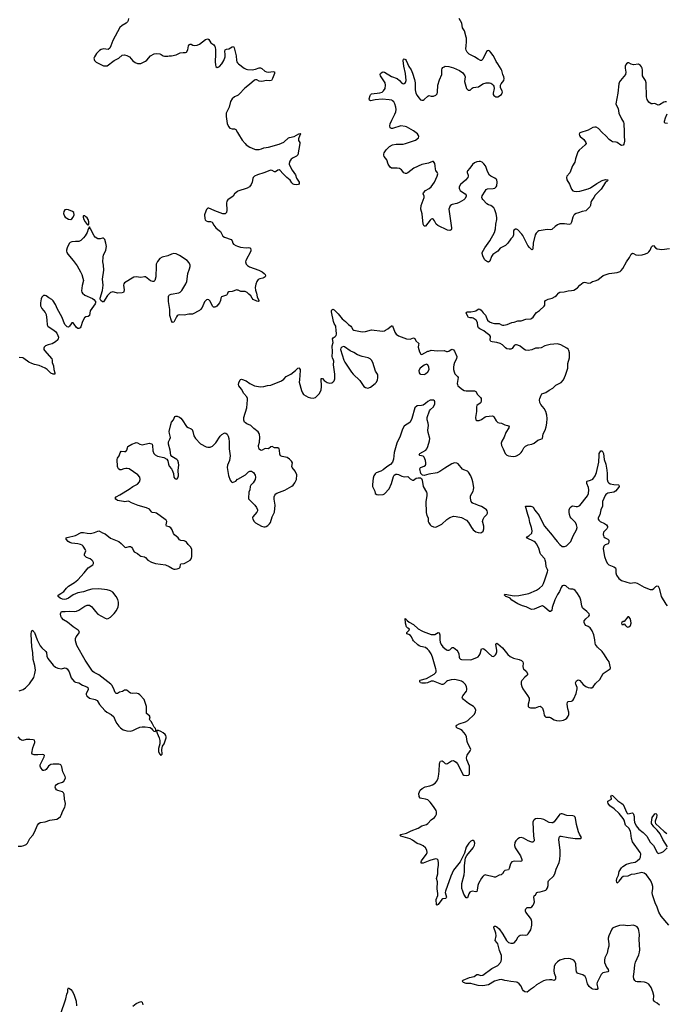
# Model space of a CAD drawing. Header units: inches. Extents: x 1682510 to 1839368, y 640758 to 791543.
# Tile 176 of 186: x 1786277 to 1797328, y 753617 to 770447. Entities that reach past the tile are written whole.
import ezdxf

# ---------------------------------------------------------------- set-up
doc = ezdxf.new("R2010")
doc.units = ezdxf.units.IN
doc.header["$MEASUREMENT"] = 0
for name, color, linetype in [('B7785', 7, 'Continuous'), ('B7786', 7, 'Continuous'), ('B7787', 7, 'Continuous'), ('B7795', 7, 'Continuous'), ('B7796', 7, 'Continuous'), ('B7797', 7, 'Continuous')]:
    doc.layers.add(name, color=color, linetype=linetype)

msp = doc.modelspace()

# ---------------------------------------------------------------- linework, layer by layer
at = {"layer": 'B7785', "color": 6}
for points, elevation in [([(1786267, 758973), (1786339, 759001), (1786374, 759026), (1786443, 759097), (1786517, 759203), (1786538, 759270), (1786545, 759330), (1786536, 759410), (1786510, 759510), (1786504, 759630), (1786487, 759730), (1786474, 759946), (1786479, 759990), (1786484, 760000)], 800), ([(1786506, 760000), (1786510, 759998), (1786533, 759970), (1786577, 759850), (1786626, 759746), (1786653, 759710), (1786725, 759650), (1786734, 759630), (1786741, 759570), (1786759, 759530), (1786850, 759414), (1786890, 759378), (1786930, 759361), (1786990, 759354), (1787050, 759367), (1787070, 759364), (1787090, 759354), (1787123, 759303), (1787155, 759195), (1787210, 759134), (1787230, 759125), (1787290, 759113), (1787350, 759074), (1787423, 759043), (1787439, 759030), (1787448, 759010), (1787445, 758990), (1787413, 758930), (1787413, 758910), (1787426, 758890), (1787470, 758850), (1787568, 758828), (1787599, 758810), (1787643, 758743), (1787730, 758638), (1787764, 758610), (1787839, 758570), (1787886, 758530), (1787909, 758469), (1787937, 758417), (1787970, 758370), (1788002, 758342), (1788048, 758310), (1788070, 758301), (1788110, 758290), (1788170, 758287), (1788210, 758296), (1788270, 758328), (1788330, 758352), (1788370, 758361), (1788420, 758360), (1788506, 758346), (1788531, 758331), (1788545, 758310), (1788570, 758285), (1788590, 758282), (1788606, 758290), (1788606, 758310), (1788598, 758330), (1788574, 758354), (1788548, 758410), (1788522, 758450), (1788506, 758466), (1788494, 758490), (1788505, 758530), (1788493, 758550), (1788447, 758590), (1788442, 758602), (1788444, 758710), (1788413, 758810), (1788403, 758830), (1788330, 758907), (1788310, 758922), (1788270, 758938), (1788210, 758931), (1788170, 758937), (1788147, 758950), (1788129, 758970), (1788105, 758985), (1788090, 758988), (1788070, 758984), (1788034, 758966), (1787985, 758955), (1787950, 758932), (1787928, 758928), (1787910, 758946), (1787882, 759022), (1787854, 759070), (1787837, 759090), (1787630, 759249), (1787550, 759290), (1787527, 759307), (1787508, 759328), (1787397, 759497), (1787255, 759750), (1787229, 759830), (1787229, 759870), (1787242, 759898), (1787299, 759970), (1787294, 759990), (1787287, 760000)], 800), ([(1786250, 756319), (1786310, 756321), (1786349, 756330), (1786390, 756348), (1786410, 756371), (1786451, 756449), (1786500, 756510), (1786530, 756561), (1786581, 756679), (1786603, 756710), (1786630, 756724), (1786710, 756735), (1786790, 756763), (1786910, 756781), (1786942, 756798), (1786973, 756827), (1786987, 756853), (1787015, 756925), (1787050, 756987), (1787057, 757010), (1787060, 757050), (1787043, 757123), (1787036, 757210), (1787028, 757230), (1787007, 757247), (1786931, 757271), (1786905, 757285), (1786889, 757309), (1786886, 757330), (1786891, 757350), (1786907, 757373), (1786936, 757390), (1787010, 757415), (1787030, 757433), (1787054, 757470), (1787059, 757490), (1787054, 757510), (1787015, 757590), (1786995, 757675), (1786978, 757710), (1786970, 757717), (1786944, 757724), (1786850, 757723), (1786810, 757716), (1786790, 757706), (1786772, 757690), (1786729, 757631), (1786710, 757618), (1786690, 757611), (1786670, 757616), (1786633, 757673), (1786625, 757690), (1786626, 757710), (1786695, 757850), (1786700, 757870), (1786690, 757879), (1786668, 757888), (1786590, 757880), (1786522, 757882), (1786492, 757892), (1786483, 757910), (1786501, 757999), (1786534, 758090), (1786536, 758110), (1786530, 758130), (1786510, 758138), (1786450, 758142), (1786390, 758141), (1786330, 758128), (1786310, 758131), (1786290, 758142), (1786251, 758190)], 800), ([(1786975, 753445), (1787066, 753710), (1787085, 753790), (1787099, 753830), (1787102, 753878), (1787110, 753901), (1787126, 753886), (1787152, 753872), (1787178, 753838), (1787210, 753774), (1787244, 753670), (1787246, 753590)], 700), ([(1788212, 753588), (1788270, 753630), (1788350, 753667), (1788370, 753656), (1788383, 753610)], 700)]:
    msp.add_lwpolyline(points, dxfattribs=dict(at, elevation=elevation))
at = {"layer": 'B7785', "color": 6, "elevation": 800}
msp.add_lwpolyline([(1788622, 758298), (1788614, 758290), (1788625, 758250), (1788663, 758170), (1788671, 758129), (1788671, 758070), (1788648, 757990), (1788650, 757934), (1788670, 757892), (1788690, 757872), (1788710, 757894), (1788709, 757970), (1788719, 758030), (1788749, 758070), (1788781, 758170), (1788783, 758190), (1788777, 758210), (1788764, 758230), (1788730, 758259), (1788690, 758282), (1788650, 758295)], close=True, dxfattribs=at)
at = {"layer": 'B7786', "color": 6, "elevation": 800}
for points in [[(1787834, 770000), (1787818, 769962), (1787790, 769939), (1787710, 769948), (1787670, 769937), (1787642, 769918), (1787591, 769870), (1787554, 769810), (1787547, 769790), (1787553, 769750), (1787582, 769722), (1787710, 769660), (1787750, 769656), (1787770, 769660), (1787891, 769749), (1787973, 769790), (1788030, 769842), (1788070, 769848), (1788110, 769836), (1788152, 769812), (1788210, 769743), (1788250, 769715), (1788290, 769697), (1788350, 769699), (1788430, 769736), (1788450, 769753), (1788511, 769829), (1788576, 769864), (1788610, 769869), (1788670, 769861), (1788694, 769854), (1788730, 769831), (1788750, 769823), (1788810, 769821), (1788830, 769827), (1788870, 769828), (1788950, 769847), (1789018, 769882), (1789070, 769888), (1789110, 769884), (1789130, 769890), (1789148, 769930), (1789162, 769998), (1789163, 770000)], [(1789607, 770000), (1789610, 769996), (1789617, 769977), (1789624, 769930), (1789626, 769850), (1789619, 769730), (1789623, 769670), (1789630, 769646), (1789650, 769631), (1789670, 769634), (1789690, 769646), (1789730, 769690), (1789767, 769750), (1789790, 769810), (1789791, 769851), (1789785, 769910), (1789790, 769930), (1789810, 769942), (1789853, 769947), (1789910, 769982), (1789930, 769987), (1789944, 769964), (1789978, 769830), (1789981, 769750), (1789987, 769727), (1790000, 769712)], [(1790000, 769154), (1789950, 769130), (1789910, 769095), (1789879, 769050), (1789856, 768950), (1789805, 768850), (1789806, 768790), (1789825, 768670), (1789843, 768623), (1789870, 768591), (1789910, 768582), (1789950, 768582), (1789972, 768572), (1790000, 768520)], [(1790000, 767513), (1789948, 767470), (1789927, 767433), (1789834, 767370), (1789817, 767343), (1789809, 767311), (1789815, 767190), (1789811, 767150), (1789791, 767130), (1789770, 767126), (1789748, 767128), (1789610, 767182), (1789550, 767211), (1789510, 767224), (1789490, 767223), (1789470, 767205), (1789440, 767130), (1789436, 767110), (1789441, 767050), (1789448, 767028), (1789462, 767010), (1789490, 766998), (1789537, 766997), (1789567, 766987), (1789596, 766936), (1789631, 766890), (1789662, 766862), (1789710, 766827), (1789750, 766747), (1789778, 766730), (1789890, 766688), (1789909, 766669), (1789921, 766630), (1789933, 766610), (1789970, 766590), (1790000, 766578)], [(1790000, 765826), (1789990, 765828), (1789910, 765802), (1789850, 765794), (1789837, 765783), (1789821, 765750), (1789810, 765739), (1789728, 765710), (1789716, 765690), (1789709, 765650), (1789692, 765610), (1789646, 765550), (1789630, 765538), (1789610, 765533), (1789590, 765536), (1789570, 765550), (1789530, 765637), (1789519, 765650), (1789510, 765658), (1789490, 765663), (1789470, 765656), (1789450, 765641), (1789436, 765624), (1789398, 765530), (1789370, 765491), (1789350, 765475), (1789230, 765416), (1789170, 765415), (1789090, 765396), (1789010, 765400), (1788986, 765394), (1788970, 765386), (1788956, 765370), (1788930, 765309), (1788910, 765278), (1788890, 765269), (1788870, 765301), (1788845, 765390), (1788846, 765494), (1788821, 765630), (1788822, 765718), (1788828, 765732), (1788838, 765742), (1788865, 765755), (1788999, 765781), (1789019, 765790), (1789050, 765821), (1789115, 765930), (1789133, 765970), (1789141, 766010), (1789151, 766110), (1789180, 766190), (1789188, 766230), (1789188, 766250), (1789176, 766290), (1789141, 766330), (1789010, 766414), (1788950, 766443), (1788910, 766450), (1788870, 766440), (1788810, 766413), (1788710, 766389), (1788670, 766364), (1788630, 766316), (1788610, 766270), (1788607, 766233), (1788606, 766050), (1788588, 765992), (1788570, 765973), (1788550, 765970), (1788510, 765982), (1788430, 766050), (1788410, 766052), (1788350, 766043), (1788270, 766053), (1788230, 766045), (1788070, 765949), (1788058, 765930), (1788054, 765910), (1788064, 765830), (1788059, 765801), (1788050, 765783), (1788030, 765777), (1787950, 765775), (1787930, 765776), (1787870, 765793), (1787850, 765791), (1787830, 765782), (1787778, 765730), (1787710, 765626), (1787690, 765624), (1787665, 765645), (1787655, 765670), (1787654, 765690), (1787690, 765821), (1787703, 765910), (1787693, 766010), (1787715, 766165), (1787712, 766250), (1787701, 766310), (1787703, 766390), (1787711, 766429), (1787735, 766470), (1787751, 766510), (1787759, 766570), (1787750, 766629), (1787730, 766689), (1787710, 766712), (1787690, 766714), (1787650, 766702), (1787610, 766702), (1787568, 766728), (1787552, 766750), (1787490, 766875), (1787475, 766890), (1787470, 766906), (1787450, 766868), (1787431, 766810), (1787395, 766750), (1787370, 766718), (1787325, 766675), (1787290, 766655), (1787230, 766655), (1787171, 766649), (1787142, 766638), (1787121, 766619), (1787088, 766550), (1787078, 766510), (1787079, 766490), (1787082, 766470), (1787100, 766440), (1787193, 766333), (1787260, 766240), (1787317, 766137), (1787339, 766090), (1787359, 766030), (1787367, 765990), (1787346, 765906), (1787335, 765810), (1787337, 765790), (1787353, 765770), (1787390, 765739), (1787519, 765679), (1787543, 765663), (1787570, 765630), (1787573, 765610), (1787565, 765590), (1787482, 765470), (1787470, 765389), (1787450, 765376), (1787410, 765366), (1787387, 765350), (1787349, 765291), (1787322, 765198), (1787310, 765179), (1787290, 765167), (1787270, 765170), (1787246, 765186), (1787210, 765244), (1787190, 765263), (1787170, 765263), (1787155, 765250), (1787130, 765209), (1787110, 765193), (1787090, 765199), (1787070, 765213), (1787050, 765237), (1786998, 765370), (1786922, 765502), (1786890, 765581), (1786850, 765641), (1786825, 765665), (1786774, 765694), (1786730, 765727), (1786710, 765735), (1786686, 765734), (1786653, 765707), (1786643, 765677), (1786633, 765610), (1786635, 765555), (1786654, 765510), (1786710, 765445), (1786727, 765410), (1786741, 765310), (1786745, 765230), (1786758, 765210), (1786779, 765190), (1786859, 765139), (1786894, 765110), (1786910, 765091), (1786930, 765050), (1786939, 765019), (1786937, 764990), (1786930, 764977), (1786890, 764938), (1786830, 764906), (1786765, 764890), (1786716, 764870), (1786697, 764850), (1786691, 764830), (1786691, 764810), (1786704, 764790), (1786825, 764650), (1786833, 764630), (1786831, 764590), (1786856, 764530), (1786862, 764470), (1786876, 764410), (1786875, 764390), (1786850, 764388), (1786810, 764407), (1786748, 764468), (1786713, 764493), (1786610, 764534), (1786530, 764553), (1786484, 764570), (1786436, 764596), (1786350, 764658), (1786330, 764665), (1786270, 764675)], [(1787287, 760000), (1787279, 760010), (1787189, 760069), (1787094, 760150), (1787027, 760190), (1786990, 760230), (1786979, 760250), (1786975, 760290), (1786980, 760310), (1786991, 760329), (1787010, 760334), (1787052, 760332), (1787130, 760339), (1787210, 760332), (1787250, 760336), (1787290, 760355), (1787390, 760422), (1787430, 760440), (1787450, 760442), (1787470, 760437), (1787510, 760410), (1787529, 760389), (1787570, 760329), (1787610, 760288), (1787736, 760216), (1787767, 760207), (1787790, 760210), (1787830, 760234), (1787890, 760296), (1787929, 760351), (1787958, 760410), (1787966, 760450), (1787966, 760490), (1787956, 760536), (1787928, 760588), (1787870, 760662), (1787830, 760687), (1787770, 760702), (1787630, 760719), (1787510, 760711), (1787450, 760695), (1787370, 760667), (1787270, 760649), (1787190, 760617), (1787110, 760561), (1787070, 760540), (1787050, 760537), (1787010, 760542), (1786970, 760560), (1786932, 760590), (1786933, 760610), (1786982, 760638), (1787029, 760671), (1787075, 760730), (1787113, 760767), (1787212, 760830), (1787270, 760873), (1787381, 760990), (1787450, 761077), (1787525, 761130), (1787538, 761150), (1787538, 761170), (1787530, 761190), (1787510, 761210), (1787481, 761230), (1787417, 761257), (1787395, 761275), (1787387, 761290), (1787387, 761310), (1787406, 761370), (1787403, 761383), (1787362, 761450), (1787346, 761466), (1787318, 761478), (1787269, 761489), (1787170, 761498), (1787134, 761510), (1787107, 761527), (1787069, 761570), (1787074, 761590), (1787090, 761599), (1787229, 761631), (1787330, 761679), (1787370, 761681), (1787430, 761668), (1787490, 761665), (1787557, 761683), (1787610, 761706), (1787630, 761708), (1787650, 761701), (1787690, 761677), (1787740, 761660), (1787830, 761586), (1787970, 761527), (1788014, 761494), (1788072, 761431), (1788090, 761426), (1788150, 761440), (1788170, 761440), (1788190, 761433), (1788207, 761410), (1788220, 761370), (1788233, 761350), (1788290, 761325), (1788330, 761288), (1788350, 761277), (1788410, 761266), (1788430, 761256), (1788470, 761207), (1788530, 761172), (1788598, 761150), (1788770, 761129), (1788830, 761103), (1788890, 761064), (1788910, 761056), (1788933, 761053), (1788970, 761058), (1789005, 761075), (1789020, 761090), (1789025, 761135), (1789034, 761146), (1789087, 761153), (1789110, 761162), (1789190, 761211), (1789210, 761230), (1789216, 761244), (1789220, 761270), (1789219, 761390), (1789201, 761430), (1789157, 761477), (1789130, 761514), (1789110, 761530), (1789090, 761539), (1789030, 761547), (1789010, 761559), (1788988, 761590), (1788924, 761644), (1788905, 761665), (1788881, 761730), (1788861, 761761), (1788830, 761779), (1788789, 761789), (1788783, 761810), (1788791, 761870), (1788782, 761890), (1788766, 761906), (1788618, 762010), (1788590, 762020), (1788544, 762024), (1788530, 762034), (1788498, 762078), (1788446, 762106), (1788302, 762142), (1788190, 762190), (1788150, 762212), (1788130, 762215), (1788073, 762207), (1788050, 762209), (1787950, 762230), (1787918, 762250), (1787910, 762270), (1787927, 762290), (1787990, 762323), (1788150, 762422), (1788210, 762470), (1788288, 762510), (1788326, 762550), (1788338, 762590), (1788330, 762630), (1788298, 762670), (1788150, 762769), (1788116, 762776), (1788090, 762776), (1788058, 762770), (1788010, 762752), (1787990, 762754), (1787965, 762770), (1787954, 762790), (1787950, 762810), (1787944, 762930), (1787950, 762952), (1787979, 762990), (1787994, 763046), (1788010, 763070), (1788070, 763066), (1788091, 763069), (1788110, 763090), (1788117, 763130), (1788128, 763150), (1788196, 763190), (1788255, 763215), (1788270, 763218), (1788290, 763214), (1788330, 763189), (1788370, 763178), (1788490, 763206), (1788530, 763199), (1788540, 763190), (1788547, 763170), (1788555, 763075), (1788572, 763030), (1788590, 763010), (1788630, 762987), (1788741, 762961), (1788794, 762934), (1788808, 762908), (1788818, 762850), (1788830, 762818), (1788871, 762770), (1788885, 762745), (1788905, 762690), (1788913, 762630), (1788930, 762604), (1788950, 762594), (1788970, 762597), (1788982, 762618), (1788990, 762650), (1788987, 762750), (1788997, 762830), (1788992, 762872), (1788978, 762910), (1788964, 762930), (1788880, 762980), (1788862, 763002), (1788847, 763090), (1788818, 763190), (1788823, 763230), (1788845, 763275), (1788852, 763308), (1788836, 763376), (1788833, 763410), (1788859, 763530), (1788873, 763567), (1788906, 763610), (1788930, 763667), (1788948, 763672), (1788970, 763669), (1789010, 763652), (1789030, 763638), (1789055, 763610), (1789130, 763492), (1789156, 763476), (1789210, 763456), (1789223, 763443), (1789238, 763410), (1789252, 763332), (1789281, 763290), (1789370, 763198), (1789466, 763146), (1789490, 763141), (1789530, 763142), (1789570, 763159), (1789630, 763217), (1789705, 763330), (1789730, 763357), (1789770, 763382), (1789790, 763384), (1789800, 763380), (1789821, 763361), (1789838, 763330), (1789850, 763290), (1789860, 763230), (1789859, 763110), (1789877, 762990), (1789865, 762910), (1789829, 762831), (1789825, 762795), (1789846, 762654), (1789874, 762574), (1789890, 762551), (1789910, 762538), (1789945, 762546), (1789970, 762562), (1790000, 762592)], [(1786484, 760000), (1786490, 760010), (1786506, 760000)]]:
    msp.add_lwpolyline(points, dxfattribs=at)
for points in [[(1787070, 767204), (1787050, 767195), (1787031, 767170), (1787027, 767133), (1787043, 767090), (1787056, 767070), (1787110, 767035), (1787150, 767031), (1787170, 767043), (1787190, 767071), (1787206, 767110), (1787201, 767150), (1787182, 767170), (1787110, 767196)], [(1787390, 767093), (1787367, 767093), (1787362, 767090), (1787361, 767070), (1787371, 767030), (1787395, 766990), (1787430, 766945), (1787442, 766942), (1787450, 766934), (1787458, 766950), (1787459, 766990), (1787449, 767030), (1787430, 767059), (1787410, 767079)]]:
    msp.add_lwpolyline(points, close=True, dxfattribs=at)
at = {"layer": 'B7787', "color": 6, "elevation": 800}
for points in [[(1788137, 770470), (1788129, 770431), (1788118, 770410), (1788095, 770385), (1788030, 770350), (1787988, 770312), (1787870, 770089), (1787834, 770000)], [(1789163, 770000), (1789178, 770022), (1789190, 770028), (1789210, 770028), (1789234, 770014), (1789266, 770006), (1789310, 770013), (1789350, 770030), (1789450, 770107), (1789490, 770121), (1789510, 770111), (1789543, 770050), (1789595, 770015), (1789607, 770000)]]:
    msp.add_lwpolyline(points, dxfattribs=at)
at = {"layer": 'B7795', "color": 6}
for points, elevation in [([(1797210, 753600), (1797170, 753634), (1797130, 753658), (1797118, 753670), (1797109, 753690), (1797113, 753770), (1797098, 753830), (1797068, 753907), (1797030, 753961), (1796990, 753987), (1796956, 753996), (1796890, 754002), (1796830, 754000), (1796810, 754005), (1796790, 754022), (1796772, 754050), (1796767, 754090), (1796781, 754170), (1796789, 754290), (1796803, 754337), (1796858, 754462), (1796870, 754510), (1796874, 754550), (1796865, 754725), (1796869, 754810), (1796860, 754880), (1796850, 754910), (1796830, 754939), (1796810, 754953), (1796770, 754968), (1796670, 754957), (1796590, 754968), (1796530, 754963), (1796479, 754950), (1796429, 754931), (1796410, 754918), (1796398, 754902), (1796348, 754790), (1796335, 754750), (1796334, 754730), (1796346, 754650), (1796343, 754610), (1796327, 754553), (1796317, 754490), (1796279, 754410), (1796270, 754370), (1796274, 754330), (1796286, 754290), (1796305, 754250), (1796333, 754210), (1796340, 754190), (1796326, 754174), (1796246, 754154), (1796230, 754145), (1796214, 754126), (1796148, 753990), (1796143, 753970), (1796160, 753890), (1796147, 753873), (1796110, 753869), (1796070, 753878), (1796050, 753888), (1796010, 753924), (1795982, 753970), (1795957, 754057), (1795939, 754090), (1795900, 754120), (1795823, 754143), (1795810, 754150), (1795796, 754170), (1795785, 754210), (1795779, 754310), (1795765, 754350), (1795749, 754369), (1795730, 754380), (1795693, 754393), (1795650, 754399), (1795585, 754395), (1795510, 754369), (1795470, 754344), (1795430, 754304), (1795414, 754266), (1795403, 754190), (1795409, 754150), (1795433, 754090), (1795434, 754050), (1795427, 754033), (1795410, 754027), (1795370, 754036), (1795330, 754035), (1795270, 754028), (1795230, 754016), (1795109, 753951), (1795058, 753902), (1795009, 753871), (1794950, 753825), (1794910, 753829), (1794890, 753845), (1794873, 753870), (1794849, 753929), (1794811, 753970), (1794787, 753990), (1794770, 753997), (1794670, 754005), (1794610, 754020), (1794570, 754023), (1794510, 754041), (1794470, 754037), (1794390, 754010), (1794290, 753953), (1794190, 753932), (1794110, 753937), (1794030, 753964), (1793990, 753972), (1793910, 753975), (1793861, 753990), (1793841, 754010), (1793855, 754030), (1793965, 754075), (1794045, 754095), (1794090, 754125), (1794110, 754125), (1794150, 754109), (1794190, 754117), (1794349, 754231), (1794450, 754283), (1794494, 754330), (1794506, 754354), (1794514, 754386), (1794509, 754450), (1794475, 754535), (1794446, 754650), (1794434, 754674), (1794405, 754710), (1794420, 754790), (1794413, 754833), (1794378, 754930), (1794387, 754953), (1794410, 754955), (1794430, 754942), (1794470, 754905), (1794536, 754816), (1794595, 754710), (1794630, 754676), (1794670, 754660), (1794710, 754661), (1794730, 754670), (1794763, 754710), (1794794, 754770), (1794811, 754789), (1794830, 754801), (1794865, 754805), (1794930, 754801), (1794950, 754807), (1794970, 754824), (1795012, 754890), (1795031, 754971), (1795032, 755030), (1795020, 755070), (1795008, 755090), (1794925, 755190), (1794919, 755210), (1794921, 755230), (1794930, 755250), (1794949, 755270), (1795010, 755274), (1795030, 755284), (1795051, 755310), (1795065, 755335), (1795074, 755370), (1795063, 755450), (1795072, 755470), (1795091, 755490), (1795114, 755526), (1795130, 755535), (1795170, 755539), (1795250, 755561), (1795269, 755571), (1795278, 755582), (1795296, 755610), (1795309, 755650), (1795308, 755710), (1795315, 755725), (1795400, 755810), (1795425, 755850), (1795443, 755930), (1795498, 756042), (1795510, 756090), (1795516, 756170), (1795516, 756250), (1795492, 756428), (1795497, 756470), (1795510, 756489), (1795530, 756494), (1795650, 756468), (1795770, 756453), (1795866, 756450), (1795869, 756451), (1795876, 756470), (1795843, 756523), (1795825, 756565), (1795792, 756690), (1795777, 756797), (1795770, 756815), (1795752, 756832), (1795730, 756838), (1795630, 756847), (1795550, 756875), (1795530, 756875), (1795510, 756866), (1795490, 756845), (1795410, 756736), (1795390, 756722), (1795370, 756717), (1795325, 756725), (1795234, 756774), (1795190, 756788), (1795130, 756794), (1795090, 756785), (1795070, 756773), (1795059, 756761), (1795047, 756730), (1795059, 756490), (1795071, 756430), (1795068, 756412), (1795060, 756400), (1795049, 756391), (1795030, 756390), (1795010, 756396), (1794970, 756412), (1794890, 756459), (1794850, 756468), (1794819, 756461), (1794790, 756446), (1794754, 756410), (1794739, 756381), (1794735, 756330), (1794746, 756290), (1794835, 756155), (1794860, 756090), (1794861, 756070), (1794856, 756064), (1794830, 756060), (1794735, 756065), (1794710, 756060), (1794690, 756051), (1794670, 756031), (1794663, 756017), (1794644, 755936), (1794630, 755913), (1794570, 755902), (1794550, 755888), (1794530, 755850), (1794520, 755840), (1794508, 755832), (1794470, 755823), (1794410, 755788), (1794390, 755788), (1794350, 755804), (1794294, 755814), (1794250, 755827), (1794230, 755828), (1794210, 755820), (1794190, 755803), (1794170, 755776), (1794116, 755684), (1794106, 755650), (1794097, 755570), (1794090, 755547), (1794070, 755540), (1794010, 755551), (1793979, 755541), (1793968, 755532), (1793954, 755506), (1793930, 755435), (1793910, 755435), (1793870, 755501), (1793848, 755550), (1793836, 755596), (1793832, 755650), (1793836, 755684), (1793871, 755831), (1793878, 755890), (1793877, 755990), (1793898, 756122), (1793919, 756161), (1794030, 756290), (1794050, 756336), (1794053, 756373), (1794051, 756391), (1794043, 756403), (1794030, 756415), (1794010, 756415), (1793990, 756408), (1793953, 756370), (1793910, 756302), (1793878, 756202), (1793841, 756119), (1793806, 756054), (1793692, 755910), (1793645, 755810), (1793552, 755550), (1793549, 755529), (1793570, 755450), (1793564, 755436), (1793552, 755428), (1793510, 755419), (1793492, 755408), (1793430, 755326), (1793410, 755310), (1793400, 755320), (1793396, 755410), (1793421, 755479), (1793426, 755510), (1793410, 755590), (1793417, 755710), (1793401, 755770), (1793425, 755850), (1793421, 755930), (1793434, 755990), (1793437, 756030), (1793430, 756081), (1793410, 756101), (1793385, 756105), (1793285, 756075), (1793171, 756031), (1793141, 756030), (1793138, 756050), (1793147, 756070), (1793172, 756110), (1793230, 756185), (1793240, 756210), (1793238, 756250), (1793215, 756290), (1793170, 756328), (1793128, 756348), (1793070, 756367), (1792990, 756425), (1792950, 756448), (1792793, 756493), (1792781, 756501), (1792776, 756510), (1792790, 756518), (1792890, 756542), (1792970, 756581), (1793090, 756628), (1793150, 756666), (1793230, 756692), (1793255, 756710), (1793310, 756770), (1793365, 756810), (1793385, 756834), (1793399, 756870), (1793401, 756910), (1793396, 756930), (1793350, 757001), (1793290, 757074), (1793250, 757110), (1793210, 757126), (1793150, 757134), (1793123, 757143), (1793106, 757170), (1793099, 757221), (1793122, 757278), (1793153, 757307), (1793207, 757333), (1793289, 757351), (1793330, 757368), (1793380, 757400), (1793409, 757431), (1793430, 757485), (1793443, 757550), (1793448, 757610), (1793450, 757721), (1793457, 757750), (1793470, 757775), (1793490, 757781), (1793498, 757778), (1793512, 757770), (1793550, 757736), (1793570, 757730), (1793590, 757736), (1793659, 757781), (1793690, 757782), (1793710, 757775), (1793736, 757756), (1793760, 757730), (1793825, 757610), (1793850, 757548), (1793870, 757535), (1793910, 757530), (1793950, 757536), (1793965, 757550), (1793964, 757690), (1793918, 757798), (1793911, 757830), (1793925, 757875), (1793977, 757950), (1793985, 757970), (1793983, 757990), (1793935, 758075), (1793925, 758110), (1793913, 758190), (1793897, 758230), (1793837, 758297), (1793810, 758316), (1793750, 758344), (1793742, 758350), (1793734, 758370), (1793750, 758390), (1793788, 758410), (1793897, 758443), (1793934, 758466), (1794047, 758573), (1794068, 758610), (1794071, 758650), (1794052, 758690), (1794031, 758710), (1793950, 758759), (1793860, 758830), (1793845, 758850), (1793842, 758870), (1793850, 758890), (1793914, 758970), (1793921, 758990), (1793921, 759010), (1793912, 759050), (1793890, 759090), (1793860, 759120), (1793830, 759140), (1793790, 759154), (1793710, 759167), (1793650, 759166), (1793590, 759149), (1793570, 759136), (1793530, 759096), (1793510, 759083), (1793490, 759083), (1793350, 759141), (1793310, 759138), (1793247, 759110), (1793210, 759104), (1793148, 759108), (1793130, 759115), (1793123, 759123), (1793118, 759130), (1793116, 759150), (1793123, 759157), (1793232, 759188), (1793360, 759260), (1793389, 759290), (1793395, 759305), (1793396, 759330), (1793392, 759350), (1793335, 759550), (1793310, 759609), (1793277, 759657), (1793247, 759690), (1793214, 759714), (1793131, 759731), (1793104, 759744), (1793081, 759761), (1793008, 759830), (1792995, 759850), (1792976, 759896), (1792959, 759919), (1792930, 759940), (1792896, 759950), (1792896, 759970), (1792923, 760000)], 700), ([(1793152, 760000), (1793170, 759990), (1793310, 759938), (1793370, 759941), (1793430, 759971), (1793448, 759968), (1793455, 759935), (1793455, 759850), (1793463, 759810), (1793482, 759770), (1793510, 759730), (1793570, 759679), (1793590, 759670), (1793610, 759668), (1793630, 759677), (1793670, 759718), (1793690, 759717), (1793750, 759670), (1793767, 759650), (1793782, 759610), (1793790, 759550), (1793796, 759536), (1793810, 759519), (1793830, 759509), (1793990, 759507), (1794090, 759544), (1794110, 759556), (1794130, 759578), (1794145, 759610), (1794169, 759691), (1794190, 759700), (1794211, 759691), (1794240, 759670), (1794290, 759617), (1794349, 759569), (1794370, 759564), (1794390, 759572), (1794410, 759592), (1794421, 759610), (1794430, 759641), (1794431, 759671), (1794417, 759770), (1794430, 759789), (1794450, 759780), (1794530, 759710), (1794619, 759599), (1794660, 759560), (1794716, 759536), (1794813, 759513), (1794854, 759494), (1794876, 759470), (1794882, 759450), (1794878, 759390), (1794881, 759361), (1794886, 759350), (1794935, 759310), (1794955, 759270), (1794955, 759250), (1794945, 759235), (1794909, 759210), (1794857, 759150), (1794848, 759130), (1794848, 759090), (1794857, 759050), (1794874, 759010), (1794956, 758896), (1794982, 758850), (1794987, 758810), (1794968, 758750), (1794966, 758730), (1794970, 758710), (1794979, 758699), (1794990, 758690), (1795007, 758687), (1795090, 758683), (1795150, 758708), (1795171, 758711), (1795190, 758704), (1795210, 758680), (1795230, 758630), (1795240, 758560), (1795250, 758540), (1795267, 758527), (1795290, 758523), (1795330, 758526), (1795350, 758520), (1795410, 758481), (1795450, 758471), (1795510, 758462), (1795570, 758474), (1795603, 758490), (1795628, 758510), (1795650, 758540), (1795663, 758570), (1795665, 758610), (1795646, 758670), (1795633, 758747), (1795637, 758783), (1795650, 758794), (1795710, 758800), (1795730, 758811), (1795750, 758840), (1795788, 758930), (1795805, 759010), (1795802, 759030), (1795779, 759090), (1795777, 759110), (1795795, 759145), (1795810, 759159), (1795830, 759161), (1795851, 759150), (1795910, 759081), (1795950, 759051), (1795990, 759033), (1796030, 759024), (1796055, 759025), (1796078, 759042), (1796118, 759102), (1796190, 759170), (1796250, 759269), (1796369, 759350), (1796375, 759370), (1796351, 759470), (1796316, 759516), (1796274, 759590), (1796230, 759650), (1796150, 759719), (1796116, 759770), (1796111, 759790), (1796108, 759850), (1796089, 759930), (1796059, 760000)], 700), ([(1797369, 754970), (1797242, 755122), (1797199, 755190), (1797170, 755275), (1797135, 755350), (1797093, 755490), (1797087, 755530), (1797097, 755590), (1797096, 755630), (1797088, 755672), (1797061, 755730), (1796990, 755830), (1796950, 755858), (1796910, 755868), (1796790, 755842), (1796730, 755835), (1796670, 755808), (1796590, 755802), (1796561, 755779), (1796516, 755724), (1796510, 755710), (1796498, 755702), (1796490, 755690), (1796483, 755703), (1796476, 755730), (1796483, 755770), (1796513, 755827), (1796525, 755890), (1796562, 755950), (1796586, 755974), (1796645, 756010), (1796730, 756035), (1796794, 756046), (1796831, 756069), (1796873, 756110), (1796886, 756130), (1796890, 756190), (1796881, 756210), (1796750, 756394), (1796733, 756450), (1796723, 756543), (1796714, 756574), (1796685, 756630), (1796630, 756680), (1796606, 756766), (1796592, 756792), (1796521, 756881), (1796437, 756957), (1796363, 757010), (1796333, 757050), (1796327, 757073), (1796330, 757092), (1796390, 757122), (1796394, 757130), (1796381, 757170), (1796383, 757177), (1796390, 757190), (1796410, 757184), (1796498, 757098), (1796570, 757051), (1796589, 757030), (1796652, 756890), (1796670, 756875), (1796749, 756889), (1796761, 756881), (1796770, 756867), (1796779, 756830), (1796780, 756770), (1796787, 756730), (1796812, 756670), (1796860, 756610), (1796933, 756553), (1796993, 756493), (1797051, 756391), (1797109, 756329), (1797170, 756213), (1797190, 756193), (1797245, 756210), (1797278, 756230), (1797344, 756290)], 600), ([(1797347, 756310), (1797270, 756433), (1797224, 756530), (1797173, 756593), (1797116, 756650), (1797077, 756710), (1797075, 756730), (1797084, 756810), (1797130, 756871), (1797150, 756881), (1797163, 756870), (1797168, 756850), (1797159, 756810), (1797138, 756750), (1797138, 756730), (1797146, 756706), (1797290, 756573), (1797339, 756539)], 600)]:
    msp.add_lwpolyline(points, dxfattribs=dict(at, elevation=elevation))
at = {"layer": 'B7796', "color": 6}
for points, elevation in [([(1797330, 769042), (1797310, 769042), (1797285, 769035), (1797210, 768990), (1797190, 768988), (1797130, 769013), (1797090, 769007), (1797070, 769010), (1797030, 769040), (1797002, 769082), (1796991, 769130), (1796985, 769370), (1796970, 769410), (1796937, 769457), (1796923, 769490), (1796924, 769584), (1796916, 769616), (1796903, 769643), (1796886, 769666), (1796850, 769685), (1796770, 769678), (1796728, 769689), (1796690, 769709), (1796670, 769709), (1796646, 769694), (1796631, 769670), (1796624, 769650), (1796624, 769616), (1796636, 769550), (1796630, 769510), (1796546, 769410), (1796530, 769387), (1796514, 769350), (1796497, 769190), (1796466, 769010), (1796472, 768990), (1796507, 768930), (1796518, 768850), (1796562, 768750), (1796594, 768694), (1796600, 768670), (1796608, 768530), (1796606, 768470), (1796616, 768370), (1796601, 768319), (1796590, 768305), (1796570, 768298), (1796550, 768304), (1796490, 768350), (1796470, 768356), (1796410, 768361), (1796390, 768369), (1796350, 768400), (1796299, 768459), (1796225, 768525), (1796170, 768588), (1796130, 768610), (1796108, 768612), (1796070, 768606), (1795990, 768556), (1795850, 768513), (1795836, 768490), (1795842, 768470), (1795856, 768450), (1795918, 768398), (1795954, 768350), (1795956, 768330), (1795944, 768310), (1795841, 768219), (1795817, 768190), (1795775, 768070), (1795767, 768010), (1795724, 767950), (1795679, 767830), (1795630, 767770), (1795625, 767750), (1795630, 767710), (1795673, 767633), (1795709, 767549), (1795730, 767524), (1795754, 767514), (1795789, 767509), (1795850, 767514), (1795990, 767556), (1796030, 767574), (1796142, 767650), (1796230, 767696), (1796290, 767716), (1796326, 767710), (1796324, 767690), (1796282, 767658), (1796213, 767550), (1796111, 767450), (1796090, 767407), (1796047, 767350), (1796038, 767322), (1796031, 767270), (1796021, 767250), (1795950, 767182), (1795890, 767169), (1795830, 767144), (1795790, 767135), (1795761, 767119), (1795750, 767107), (1795732, 767070), (1795710, 766985), (1795689, 766951), (1795670, 766946), (1795590, 766959), (1795510, 766955), (1795470, 766939), (1795430, 766915), (1795370, 766862), (1795350, 766855), (1795290, 766859), (1795190, 766846), (1795150, 766836), (1795130, 766825), (1795102, 766798), (1795086, 766770), (1795052, 766630), (1795048, 766532), (1795041, 766519), (1795030, 766512), (1794990, 766553), (1794963, 766590), (1794878, 766758), (1794861, 766781), (1794790, 766856), (1794770, 766868), (1794750, 766866), (1794725, 766850), (1794717, 766830), (1794719, 766770), (1794705, 766735), (1794670, 766700), (1794620, 766630), (1794577, 766590), (1794490, 766539), (1794448, 766492), (1794366, 766434), (1794342, 766398), (1794310, 766318), (1794290, 766305), (1794270, 766308), (1794237, 766330), (1794220, 766350), (1794190, 766410), (1794180, 766450), (1794183, 766470), (1794229, 766550), (1794310, 766670), (1794390, 766811), (1794408, 766870), (1794417, 766950), (1794434, 767030), (1794432, 767068), (1794421, 767130), (1794397, 767197), (1794379, 767230), (1794330, 767270), (1794290, 767284), (1794262, 767302), (1794190, 767375), (1794179, 767390), (1794173, 767410), (1794182, 767438), (1794230, 767518), (1794250, 767543), (1794270, 767554), (1794370, 767562), (1794395, 767570), (1794421, 767590), (1794431, 767610), (1794436, 767670), (1794430, 767710), (1794422, 767722), (1794400, 767740), (1794330, 767773), (1794304, 767790), (1794270, 767850), (1794250, 767919), (1794236, 767950), (1794210, 767984), (1794181, 768010), (1794150, 768023), (1794130, 768023), (1794090, 768016), (1794050, 767998), (1794018, 767970), (1793970, 767907), (1793930, 767864), (1793925, 767850), (1793927, 767833), (1793942, 767790), (1793944, 767770), (1793936, 767750), (1793895, 767705), (1793812, 767630), (1793789, 767590), (1793787, 767570), (1793792, 767550), (1793807, 767530), (1793830, 767510), (1793893, 767470), (1793908, 767450), (1793908, 767430), (1793888, 767390), (1793868, 767370), (1793790, 767320), (1793750, 767307), (1793670, 767291), (1793656, 767284), (1793635, 767265), (1793621, 767239), (1793613, 767210), (1793616, 767170), (1793657, 766890), (1793656, 766870), (1793650, 766857), (1793630, 766845), (1793590, 766850), (1793422, 766930), (1793394, 766954), (1793369, 767010), (1793350, 767032), (1793330, 767041), (1793310, 767038), (1793290, 767021), (1793210, 766919), (1793190, 766919), (1793174, 766954), (1793158, 767130), (1793135, 767210), (1793141, 767270), (1793191, 767410), (1793190, 767430), (1793174, 767470), (1793177, 767490), (1793210, 767525), (1793278, 767562), (1793307, 767590), (1793366, 767670), (1793414, 767770), (1793421, 767810), (1793416, 767830), (1793390, 767870), (1793382, 767890), (1793380, 767950), (1793370, 767989), (1793350, 768021), (1793330, 768024), (1793263, 767997), (1793149, 767971), (1793016, 767910), (1792910, 767830), (1792890, 767819), (1792870, 767816), (1792844, 767830), (1792800, 767880), (1792770, 767902), (1792730, 767910), (1792648, 767908), (1792630, 767912), (1792610, 767929), (1792576, 767976), (1792550, 768054), (1792509, 768109), (1792500, 768130), (1792500, 768150), (1792507, 768170), (1792538, 768222), (1792599, 768281), (1792650, 768307), (1792710, 768319), (1792830, 768320), (1792870, 768329), (1793010, 768376), (1793040, 768390), (1793092, 768430), (1793098, 768450), (1793095, 768470), (1793074, 768494), (1793005, 768545), (1792890, 768614), (1792863, 768623), (1792790, 768631), (1792650, 768590), (1792630, 768586), (1792610, 768597), (1792602, 768630), (1792610, 768667), (1792637, 768730), (1792690, 768834), (1792703, 768870), (1792710, 768910), (1792707, 768950), (1792690, 769007), (1792670, 769041), (1792650, 769061), (1792635, 769070), (1792590, 769080), (1792470, 769088), (1792350, 769079), (1792270, 769062), (1792253, 769073), (1792252, 769092), (1792265, 769150), (1792270, 769162), (1792290, 769182), (1792430, 769198), (1792470, 769209), (1792496, 769230), (1792522, 769270), (1792531, 769329), (1792524, 769370), (1792442, 769490), (1792438, 769510), (1792445, 769530), (1792470, 769552), (1792490, 769557), (1792512, 769552), (1792630, 769475), (1792730, 769441), (1792770, 769410), (1792810, 769361), (1792830, 769351), (1792850, 769355), (1792870, 769371), (1792879, 769390), (1792882, 769410), (1792873, 769530), (1792845, 769650), (1792830, 769750), (1792835, 769770), (1792850, 769779), (1792870, 769767), (1792882, 769750), (1792928, 769648), (1792970, 769590), (1792991, 769531), (1793025, 769425), (1793037, 769370), (1793036, 769250), (1793050, 769190), (1793069, 769149), (1793098, 769110), (1793130, 769080), (1793150, 769070), (1793170, 769072), (1793190, 769082), (1793250, 769141), (1793270, 769150), (1793310, 769142), (1793350, 769139), (1793390, 769158), (1793410, 769181), (1793420, 769210), (1793425, 769330), (1793450, 769419), (1793490, 769510), (1793492, 769590), (1793497, 769610), (1793510, 769630), (1793530, 769644), (1793550, 769650), (1793610, 769649), (1793690, 769626), (1793796, 769576), (1793850, 769536), (1793882, 769490), (1793889, 769470), (1793880, 769390), (1793900, 769310), (1793916, 769270), (1793930, 769252), (1793944, 769244), (1793975, 769245), (1794010, 769277), (1794030, 769289), (1794119, 769301), (1794191, 769351), (1794250, 769367), (1794307, 769367), (1794330, 769361), (1794346, 769350), (1794367, 769330), (1794379, 769310), (1794384, 769270), (1794367, 769190), (1794367, 769170), (1794379, 769150), (1794412, 769130), (1794430, 769126), (1794448, 769130), (1794509, 769171), (1794524, 769196), (1794527, 769210), (1794522, 769230), (1794501, 769270), (1794494, 769290), (1794494, 769310), (1794497, 769330), (1794507, 769350), (1794553, 769407), (1794557, 769443), (1794552, 769470), (1794532, 769510), (1794516, 769576), (1794504, 769604), (1794449, 769690), (1794418, 769730), (1794394, 769794), (1794370, 769836), (1794330, 769889), (1794310, 769909), (1794290, 769921), (1794270, 769917), (1794256, 769904), (1794194, 769770), (1794170, 769749), (1794150, 769752), (1794110, 769771), (1794050, 769814), (1793959, 769859), (1793926, 769890), (1793906, 769926), (1793901, 769950), (1793906, 770000)], 800), ([(1790000, 769712), (1790015, 769695), (1790116, 769616), (1790150, 769599), (1790170, 769595), (1790250, 769592), (1790310, 769600), (1790370, 769623), (1790390, 769625), (1790415, 769615), (1790467, 769567), (1790495, 769555), (1790530, 769550), (1790610, 769563), (1790634, 769554), (1790632, 769530), (1790598, 769442), (1790578, 769410), (1790550, 769404), (1790490, 769409), (1790446, 769394), (1790410, 769391), (1790370, 769398), (1790330, 769417), (1790310, 769418), (1790290, 769412), (1790203, 769337), (1790123, 769277), (1790030, 769175), (1790010, 769159), (1790000, 769154)], 800), ([(1797350, 768675), (1797310, 768676), (1797299, 768690), (1797299, 768710), (1797314, 768770), (1797340, 768840)], 800), ([(1790000, 768520), (1790016, 768490), (1790081, 768390), (1790129, 768330), (1790150, 768310), (1790210, 768269), (1790290, 768232), (1790310, 768228), (1790370, 768231), (1790410, 768241), (1790450, 768258), (1790530, 768267), (1790710, 768321), (1790790, 768353), (1790870, 768425), (1790890, 768435), (1790970, 768448), (1791050, 768495), (1791070, 768499), (1791076, 768496), (1791081, 768490), (1791066, 768474), (1791041, 768410), (1791044, 768384), (1791065, 768350), (1791065, 768330), (1791030, 768135), (1791010, 768113), (1790950, 768087), (1790918, 768062), (1790893, 768027), (1790880, 767990), (1790885, 767970), (1790936, 767876), (1790990, 767797), (1791010, 767736), (1791051, 767670), (1791054, 767646), (1791041, 767630), (1791010, 767624), (1790970, 767630), (1790950, 767638), (1790930, 767656), (1790902, 767702), (1790841, 767750), (1790776, 767816), (1790730, 767871), (1790710, 767878), (1790690, 767874), (1790650, 767846), (1790630, 767845), (1790590, 767870), (1790570, 767875), (1790550, 767871), (1790452, 767828), (1790342, 767798), (1790291, 767770), (1790270, 767750), (1790259, 767730), (1790248, 767670), (1790234, 767630), (1790202, 767590), (1790163, 767570), (1790004, 767516), (1790000, 767513)], 800), ([(1790000, 762592), (1790004, 762596), (1790136, 762670), (1790190, 762719), (1790210, 762731), (1790238, 762730), (1790274, 762706), (1790303, 762663), (1790308, 762630), (1790304, 762590), (1790270, 762530), (1790230, 762490), (1790218, 762470), (1790209, 762411), (1790196, 762370), (1790187, 762270), (1790190, 762259), (1790296, 762150), (1790327, 762110), (1790344, 762070), (1790341, 762050), (1790330, 762029), (1790263, 761950), (1790256, 761930), (1790259, 761910), (1790285, 761870), (1790310, 761846), (1790411, 761790), (1790450, 761777), (1790470, 761779), (1790490, 761786), (1790517, 761803), (1790549, 761830), (1790564, 761850), (1790591, 761949), (1790632, 762030), (1790641, 762150), (1790625, 762250), (1790628, 762290), (1790640, 762320), (1790656, 762344), (1790670, 762355), (1790810, 762403), (1790929, 762471), (1790952, 762490), (1790982, 762530), (1791007, 762590), (1791011, 762670), (1790987, 762730), (1790934, 762794), (1790930, 762810), (1790937, 762870), (1790923, 762903), (1790890, 762938), (1790850, 762962), (1790762, 762982), (1790734, 762994), (1790722, 763022), (1790720, 763090), (1790711, 763111), (1790690, 763130), (1790630, 763129), (1790590, 763153), (1790570, 763144), (1790530, 763114), (1790470, 763115), (1790410, 763086), (1790390, 763087), (1790370, 763109), (1790361, 763150), (1790361, 763170), (1790376, 763224), (1790380, 763310), (1790376, 763356), (1790370, 763376), (1790350, 763402), (1790278, 763458), (1790230, 763511), (1790159, 763539), (1790134, 763554), (1790122, 763570), (1790110, 763601), (1790106, 763630), (1790109, 763650), (1790158, 763810), (1790173, 763950), (1790171, 763970), (1790158, 763998), (1790110, 764057), (1790069, 764129), (1790023, 764190), (1790018, 764210), (1790022, 764238), (1790046, 764294), (1790050, 764298), (1790070, 764300), (1790150, 764274), (1790213, 764230), (1790290, 764187), (1790390, 764171), (1790450, 764179), (1790510, 764193), (1790570, 764198), (1790750, 764276), (1790790, 764305), (1790830, 764350), (1790910, 764389), (1790991, 764449), (1791030, 764490), (1791050, 764495), (1791070, 764470), (1791073, 764450), (1791062, 764290), (1791055, 764250), (1791092, 764110), (1791108, 764070), (1791130, 764041), (1791210, 763996), (1791250, 763983), (1791290, 763978), (1791332, 763988), (1791393, 764050), (1791418, 764090), (1791430, 764119), (1791437, 764170), (1791430, 764312), (1791450, 764316), (1791482, 764282), (1791530, 764245), (1791570, 764236), (1791610, 764241), (1791628, 764252), (1791650, 764273), (1791665, 764310), (1791663, 764390), (1791642, 764550), (1791647, 764610), (1791643, 764630), (1791623, 764670), (1791619, 764690), (1791623, 764770), (1791615, 764870), (1791632, 764928), (1791621, 764990), (1791633, 765010), (1791670, 765034), (1791685, 765050), (1791691, 765070), (1791691, 765089), (1791685, 765130), (1791683, 765210), (1791653, 765253), (1791638, 765290), (1791607, 765453), (1791605, 765475), (1791610, 765490), (1791630, 765497), (1791650, 765485), (1791722, 765422), (1791790, 765334), (1791847, 765290), (1791897, 765237), (1791934, 765210), (1791950, 765190), (1791970, 765151), (1791990, 765143), (1792130, 765110), (1792190, 765118), (1792290, 765147), (1792475, 765125), (1792510, 765130), (1792530, 765138), (1792570, 765162), (1792630, 765214), (1792650, 765213), (1792687, 765107), (1792713, 765073), (1792750, 765042), (1792890, 764991), (1792953, 764987), (1793010, 765007), (1793030, 764995), (1793050, 764959), (1793101, 764910), (1793091, 764890), (1793090, 764850), (1793112, 764772), (1793132, 764730), (1793150, 764725), (1793250, 764781), (1793270, 764781), (1793310, 764796), (1793410, 764786), (1793530, 764790), (1793570, 764773), (1793590, 764773), (1793610, 764782), (1793650, 764810), (1793670, 764813), (1793690, 764806), (1793710, 764784), (1793746, 764690), (1793740, 764650), (1793711, 764590), (1793698, 764550), (1793690, 764510), (1793692, 764470), (1793700, 764430), (1793716, 764396), (1793760, 764350), (1793769, 764330), (1793754, 764230), (1793757, 764210), (1793768, 764190), (1793845, 764125), (1793871, 764111), (1793910, 764102), (1794050, 764101), (1794070, 764094), (1794102, 764042), (1794150, 763992), (1794162, 763970), (1794166, 763930), (1794157, 763903), (1794148, 763890), (1794090, 763850), (1794087, 763830), (1794087, 763750), (1794068, 763650), (1794073, 763610), (1794090, 763596), (1794130, 763599), (1794170, 763616), (1794230, 763660), (1794250, 763665), (1794353, 763674), (1794369, 763669), (1794379, 763659), (1794420, 763590), (1794450, 763563), (1794470, 763555), (1794510, 763549), (1794570, 763520), (1794613, 763513), (1794630, 763504), (1794640, 763490), (1794639, 763470), (1794585, 763390), (1794558, 763310), (1794516, 763244), (1794507, 763210), (1794509, 763170), (1794540, 763110), (1794572, 763032), (1794602, 763002), (1794631, 762990), (1794710, 762982), (1794750, 762985), (1794770, 762993), (1794820, 763020), (1794850, 763047), (1794866, 763070), (1794894, 763130), (1794923, 763157), (1794970, 763179), (1795029, 763191), (1795070, 763207), (1795130, 763258), (1795184, 763276), (1795210, 763291), (1795224, 763370), (1795256, 763430), (1795274, 763486), (1795287, 763550), (1795291, 763630), (1795284, 763690), (1795268, 763750), (1795239, 763799), (1795183, 763870), (1795166, 763906), (1795162, 763950), (1795167, 763973), (1795188, 764030), (1795201, 764050), (1795270, 764072), (1795325, 764115), (1795388, 764150), (1795439, 764201), (1795510, 764232), (1795530, 764246), (1795569, 764290), (1795608, 764370), (1795645, 764490), (1795646, 764570), (1795671, 764670), (1795674, 764710), (1795672, 764750), (1795661, 764790), (1795650, 764813), (1795630, 764834), (1795526, 764890), (1795468, 764908), (1795342, 764898), (1795250, 764872), (1795190, 764840), (1795150, 764832), (1795090, 764830), (1795030, 764804), (1794970, 764792), (1794919, 764799), (1794894, 764814), (1794830, 764868), (1794790, 764886), (1794770, 764888), (1794750, 764887), (1794730, 764878), (1794691, 764829), (1794670, 764818), (1794645, 764815), (1794603, 764823), (1794577, 764837), (1794530, 764888), (1794490, 764912), (1794431, 764931), (1794350, 764939), (1794330, 764946), (1794320, 764970), (1794325, 765030), (1794313, 765050), (1794241, 765101), (1794208, 765130), (1794143, 765163), (1794120, 765180), (1794107, 765206), (1794099, 765270), (1794081, 765310), (1794030, 765346), (1794008, 765352), (1793970, 765350), (1793950, 765355), (1793907, 765430), (1793912, 765448), (1793928, 765452), (1793990, 765452), (1794050, 765466), (1794070, 765472), (1794110, 765499), (1794130, 765504), (1794141, 765501), (1794164, 765484), (1794196, 765436), (1794237, 765397), (1794275, 765314), (1794305, 765285), (1794346, 765266), (1794390, 765253), (1794470, 765255), (1794510, 765230), (1794530, 765227), (1794550, 765226), (1794610, 765239), (1794690, 765271), (1794730, 765279), (1794790, 765302), (1794850, 765302), (1794930, 765326), (1795010, 765333), (1795030, 765344), (1795050, 765364), (1795085, 765415), (1795110, 765442), (1795162, 765478), (1795241, 765550), (1795251, 765570), (1795253, 765630), (1795266, 765650), (1795310, 765672), (1795380, 765690), (1795426, 765714), (1795450, 765730), (1795490, 765777), (1795510, 765790), (1795584, 765796), (1795649, 765811), (1795710, 765816), (1795750, 765826), (1795793, 765850), (1795810, 765864), (1795848, 765912), (1795910, 765953), (1795930, 765959), (1795950, 765957), (1795990, 765944), (1796030, 765950), (1796066, 765974), (1796110, 765983), (1796157, 766003), (1796250, 766074), (1796350, 766106), (1796490, 766124), (1796537, 766143), (1796559, 766161), (1796586, 766194), (1796647, 766310), (1796700, 766380), (1796730, 766442), (1796750, 766459), (1796770, 766453), (1796810, 766428), (1796850, 766420), (1796913, 766427), (1796970, 766444), (1797010, 766464), (1797030, 766480), (1797050, 766509), (1797077, 766563), (1797090, 766582), (1797097, 766584), (1797110, 766586), (1797142, 766550), (1797170, 766532), (1797250, 766518), (1797384, 766536)], 800), ([(1790000, 766578), (1790050, 766558), (1790150, 766546), (1790190, 766552), (1790210, 766550), (1790220, 766540), (1790230, 766510), (1790227, 766490), (1790143, 766330), (1790139, 766310), (1790147, 766270), (1790170, 766244), (1790203, 766223), (1790365, 766165), (1790420, 766140), (1790455, 766110), (1790471, 766090), (1790476, 766070), (1790471, 766050), (1790458, 766042), (1790430, 766030), (1790380, 766020), (1790355, 766005), (1790329, 765970), (1790311, 765929), (1790301, 765870), (1790305, 765825), (1790322, 765770), (1790333, 765710), (1790367, 765650), (1790365, 765635), (1790350, 765630), (1790330, 765636), (1790270, 765665), (1790250, 765686), (1790226, 765726), (1790196, 765756), (1790164, 765784), (1790130, 765801), (1790058, 765799), (1790010, 765823), (1790000, 765826)], 800), ([(1796059, 760000), (1796050, 760020), (1796027, 760050), (1795990, 760075), (1795952, 760092), (1795933, 760113), (1795924, 760144), (1795927, 760170), (1795950, 760204), (1796004, 760250), (1796015, 760270), (1796012, 760290), (1795972, 760330), (1795910, 760380), (1795896, 760396), (1795882, 760430), (1795866, 760526), (1795850, 760574), (1795798, 760658), (1795771, 760691), (1795750, 760706), (1795730, 760713), (1795690, 760714), (1795670, 760719), (1795610, 760769), (1795590, 760777), (1795570, 760777), (1795550, 760768), (1795530, 760742), (1795504, 760676), (1795470, 760623), (1795421, 760530), (1795380, 760400), (1795369, 760351), (1795350, 760329), (1795330, 760330), (1795246, 760406), (1795210, 760427), (1795190, 760425), (1795070, 760374), (1795030, 760367), (1795010, 760371), (1794931, 760411), (1794868, 760428), (1794790, 760464), (1794690, 760528), (1794657, 760557), (1794619, 760579), (1794588, 760590), (1794564, 760610), (1794570, 760630), (1794730, 760597), (1794810, 760603), (1794981, 760639), (1795110, 760697), (1795163, 760730), (1795210, 760774), (1795230, 760810), (1795254, 760870), (1795298, 761010), (1795302, 761030), (1795299, 761050), (1795277, 761097), (1795271, 761171), (1795260, 761210), (1795250, 761230), (1795186, 761306), (1795172, 761330), (1795152, 761412), (1795111, 761490), (1795092, 761512), (1795070, 761526), (1794941, 761590), (1794951, 761610), (1794977, 761623), (1795030, 761670), (1795038, 761710), (1795027, 761767), (1794993, 761850), (1794982, 761922), (1794959, 761990), (1794922, 762130), (1795010, 762131), (1795030, 762127), (1795054, 762114), (1795083, 762063), (1795158, 761970), (1795210, 761855), (1795248, 761790), (1795278, 761750), (1795379, 761639), (1795410, 761593), (1795461, 761530), (1795510, 761477), (1795550, 761444), (1795590, 761442), (1795625, 761455), (1795699, 761530), (1795738, 761622), (1795792, 761730), (1795804, 761770), (1795796, 761810), (1795776, 761850), (1795750, 761882), (1795704, 761924), (1795685, 761950), (1795672, 761990), (1795667, 762030), (1795669, 762070), (1795673, 762087), (1795687, 762110), (1795712, 762130), (1795730, 762136), (1795790, 762125), (1795810, 762126), (1795830, 762132), (1795850, 762146), (1795983, 762310), (1795998, 762350), (1796006, 762410), (1795999, 762450), (1795970, 762519), (1795968, 762552), (1795978, 762562), (1796030, 762574), (1796070, 762594), (1796110, 762650), (1796134, 762710), (1796177, 762883), (1796178, 763002), (1796183, 763030), (1796210, 763075), (1796230, 763076), (1796253, 763033), (1796264, 762930), (1796293, 762850), (1796314, 762750), (1796318, 762690), (1796316, 762590), (1796326, 762550), (1796348, 762528), (1796370, 762516), (1796430, 762501), (1796510, 762494), (1796517, 762490), (1796522, 762470), (1796496, 762430), (1796458, 762390), (1796433, 762370), (1796330, 762352), (1796297, 762330), (1796285, 762315), (1796240, 762210), (1796235, 762130), (1796210, 762067), (1796194, 761986), (1796164, 761930), (1796165, 761910), (1796175, 761890), (1796196, 761870), (1796274, 761834), (1796304, 761810), (1796323, 761783), (1796325, 761770), (1796314, 761746), (1796257, 761690), (1796249, 761650), (1796252, 761630), (1796262, 761610), (1796282, 761590), (1796330, 761566), (1796343, 761550), (1796348, 761530), (1796347, 761510), (1796332, 761490), (1796283, 761470), (1796261, 761450), (1796249, 761411), (1796253, 761370), (1796273, 761270), (1796298, 761190), (1796322, 761150), (1796347, 761127), (1796430, 761096), (1796457, 761077), (1796467, 761050), (1796463, 760990), (1796475, 760950), (1796516, 760896), (1796562, 760862), (1796710, 760817), (1796790, 760825), (1796830, 760817), (1796949, 760750), (1797051, 760709), (1797090, 760710), (1797115, 760725), (1797150, 760759), (1797170, 760770), (1797190, 760764), (1797208, 760728), (1797242, 760590), (1797319, 760459), (1797345, 760430)], 700), ([(1792923, 760000), (1792932, 760010), (1792937, 760030), (1792910, 760044), (1792887, 760070), (1792868, 760132), (1792865, 760210), (1792870, 760214), (1792875, 760196), (1792890, 760188), (1792897, 760177), (1792931, 760151), (1793010, 760109), (1793090, 760034), (1793152, 760000)], 700)]:
    msp.add_lwpolyline(points, dxfattribs=dict(at, elevation=elevation))
for points, elevation in [([(1791810, 764859), (1791781, 764850), (1791765, 764830), (1791762, 764810), (1791817, 764630), (1791834, 764594), (1791950, 764422), (1791976, 764390), (1792090, 764279), (1792159, 764179), (1792190, 764159), (1792229, 764151), (1792270, 764167), (1792350, 764226), (1792370, 764247), (1792390, 764286), (1792398, 764330), (1792396, 764370), (1792390, 764386), (1792360, 764440), (1792310, 764589), (1792287, 764630), (1792268, 764650), (1792230, 764668), (1792130, 764690), (1792050, 764720), (1791990, 764757), (1791927, 764787), (1791830, 764856)], 800), ([(1793230, 764558), (1793190, 764540), (1793120, 764490), (1793099, 764450), (1793103, 764410), (1793114, 764394), (1793128, 764388), (1793190, 764383), (1793210, 764391), (1793253, 764430), (1793275, 764470), (1793269, 764510), (1793250, 764549)], 800), ([(1793350, 763944), (1793290, 763941), (1793250, 763923), (1793210, 763884), (1793170, 763859), (1793146, 763854), (1793070, 763849), (1793031, 763810), (1792981, 763630), (1792951, 763569), (1792930, 763548), (1792870, 763514), (1792850, 763498), (1792817, 763450), (1792782, 763330), (1792725, 763210), (1792675, 763050), (1792664, 762936), (1792650, 762885), (1792617, 762843), (1792550, 762805), (1792487, 762753), (1792450, 762732), (1792370, 762703), (1792350, 762684), (1792330, 762650), (1792319, 762610), (1792305, 762505), (1792309, 762470), (1792348, 762390), (1792351, 762351), (1792382, 762330), (1792410, 762325), (1792490, 762331), (1792510, 762345), (1792593, 762430), (1792630, 762519), (1792663, 762637), (1792679, 762661), (1792703, 762677), (1792730, 762679), (1792750, 762676), (1792810, 762647), (1792850, 762634), (1792910, 762639), (1792924, 762630), (1792950, 762601), (1792990, 762575), (1793010, 762575), (1793052, 762608), (1793090, 762618), (1793130, 762616), (1793142, 762602), (1793154, 762574), (1793172, 762470), (1793230, 762374), (1793235, 762355), (1793234, 762310), (1793218, 762210), (1793224, 762024), (1793235, 761975), (1793260, 761930), (1793260, 761870), (1793268, 761848), (1793290, 761815), (1793310, 761798), (1793350, 761779), (1793390, 761775), (1793490, 761822), (1793576, 761904), (1793630, 761941), (1793690, 761960), (1793737, 761957), (1793830, 761938), (1793912, 761892), (1793950, 761850), (1793999, 761770), (1794028, 761730), (1794050, 761708), (1794070, 761696), (1794110, 761682), (1794150, 761675), (1794170, 761679), (1794197, 761703), (1794210, 761742), (1794207, 761790), (1794191, 761851), (1794189, 761871), (1794196, 761910), (1794217, 761943), (1794260, 761990), (1794271, 762010), (1794274, 762030), (1794269, 762050), (1794254, 762070), (1794218, 762098), (1794170, 762124), (1794121, 762141), (1794067, 762167), (1794030, 762177), (1794010, 762190), (1793993, 762213), (1793981, 762270), (1793979, 762310), (1794025, 762390), (1794032, 762412), (1794037, 762450), (1794021, 762550), (1794010, 762590), (1793988, 762650), (1793950, 762714), (1793930, 762731), (1793870, 762751), (1793846, 762766), (1793770, 762856), (1793750, 762866), (1793710, 762870), (1793665, 762855), (1793541, 762779), (1793458, 762722), (1793410, 762702), (1793270, 762678), (1793190, 762658), (1793162, 762662), (1793135, 762690), (1793118, 762770), (1793130, 762790), (1793142, 762798), (1793190, 762817), (1793210, 762830), (1793218, 762850), (1793218, 762870), (1793210, 762912), (1793188, 762970), (1793170, 762985), (1793117, 762997), (1793102, 763010), (1793115, 763030), (1793217, 763090), (1793235, 763110), (1793253, 763150), (1793281, 763250), (1793284, 763290), (1793256, 763390), (1793254, 763430), (1793265, 763510), (1793259, 763550), (1793241, 763610), (1793241, 763650), (1793279, 763761), (1793296, 763784), (1793352, 763830), (1793370, 763882), (1793373, 763913), (1793369, 763930)], 800), ([(1796690, 760238), (1796670, 760238), (1796610, 760159), (1796590, 760159), (1796570, 760142), (1796565, 760130), (1796570, 760112), (1796590, 760111), (1796610, 760121), (1796633, 760090), (1796650, 760077), (1796670, 760066), (1796690, 760067), (1796715, 760090), (1796725, 760130), (1796724, 760170), (1796710, 760209)], 700)]:
    msp.add_lwpolyline(points, close=True, dxfattribs=dict(at, elevation=elevation))
at = {"layer": 'B7797', "color": 6, "elevation": 800}
msp.add_lwpolyline([(1793906, 770000), (1793915, 770070), (1793913, 770130), (1793909, 770150), (1793878, 770258), (1793844, 770310), (1793832, 770390), (1793787, 770470)], dxfattribs=at)

doc.saveas('drawing.dxf')
